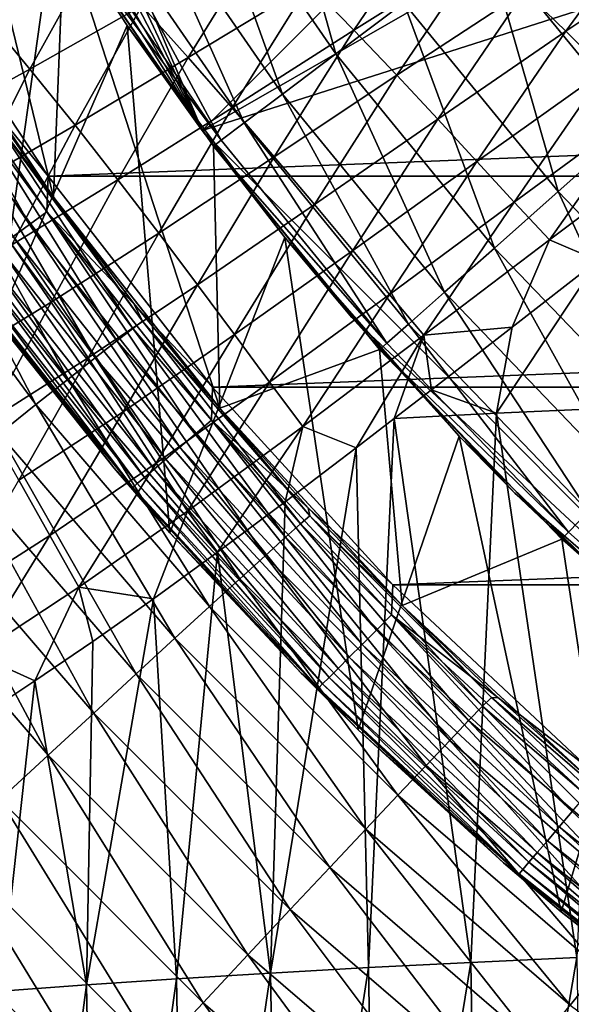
# Model space of a CAD drawing. Header units: metres. Extents: x -105 to 105, y -68 to 103.
# Tile 216 of 256: x -17.61 to -14.14, y 26.58 to 32.76. Entities that reach past the tile are written whole.
import ezdxf

# ---------------------------------------------------------------- set-up
doc = ezdxf.new("R2010")
doc.units = ezdxf.units.M
doc.layers.add('solid_FIT-BATH-150_SW0001', color=7, linetype='CONTINUOUS')
doc.layers.add('solid_FIT-BATH-150_SW0001_01', color=7, linetype='CONTINUOUS')

msp = doc.modelspace()

# ---------------------------------------------------------------- linework, layer by layer
at = {"layer": 'solid_FIT-BATH-150_SW0001'}
for points in [[(-6.5, 42.02853, 69.796501), (-16.460951, 32.067577, 69.796501), (-20.239237, 41.026657, 69.796501)], [(-6.5, 42.02853, 69.796501), (-16.460951, 32.067577, 68.296501), (-16.460951, 32.067577, 69.796501)], [(-6.5, 42.02853, 68.296501), (-6.5, 37.785889, 68.296501), (-16.460951, 32.067577, 68.296501)], [(-6.5, 42.02853, 69.796501), (-6.5, 42.02853, 68.296501), (-16.460951, 32.067577, 68.296501)], [(-20.239237, 41.026657, 69.796501), (-16.460951, 32.067577, 69.796501), (-19.914961, 39.423691, 69.796501)], [(-19.914961, 39.423691, 69.796501), (-16.460951, 32.067577, 69.796501), (-19.464174, 37.852077, 69.796501)], [(-19.464174, 37.852077, 69.796501), (-16.460951, 32.067577, 69.796501), (-18.889029, 36.320057, 69.796501)], [(-6.5, 37.785889, 68.296501), (-4, 36.043247, 68.296501), (-16.460951, 32.067577, 68.296501)], [(-18.889029, 36.320057, 69.796501), (-16.460951, 32.067577, 69.796501), (-18.193726, 34.839443, 69.796501)], [(-4, 36.043247, 68.296501), (-12.21831, 27.824938, 68.296501), (-16.460951, 32.067577, 68.296501)], [(-18.193726, 34.839443, 69.796501), (-16.460951, 32.067577, 69.796501), (-17.383593, 33.420399, 69.796501)], [(-18.152054, 34.759502, 37.796501), (-18.331507, 33.051769, 37.796501), (-17.393616, 31.648287, 37.796501)], [(-17.326117, 33.328941, 37.796501), (-18.152054, 34.759502, 37.796501), (-17.393616, 31.648287, 37.796501)], [(-17.746557, 30.865034, 43.296501), (-17.809767, 34.133957, 43.296501), (-17.384626, 33.422058, 43.296501)], [(-16.513145, 33.843231, 45.265484), (-15.619315, 32.54834, 45.265484), (-16.06144, 34.12888, 46.727985)], [(-15.619315, 32.54834, 45.265484), (-15.19206, 32.869411, 46.727985), (-16.06144, 34.12888, 46.727985)], [(-16.867317, 33.619255, 43.765839), (-15.954317, 32.296593, 43.765839), (-16.513145, 33.843231, 45.265484)], [(-15.954317, 32.296593, 43.765839), (-15.619315, 32.54834, 45.265484), (-16.513145, 33.843231, 45.265484)], [(-14.675143, 33.257858, 48.144478), (-13.740171, 32.112762, 48.144478), (-14.071709, 33.711346, 49.506374)], [(-17.121813, 33.458317, 42.238136), (-16.195038, 32.115696, 42.238136), (-16.867317, 33.619255, 43.765839)], [(-16.195038, 32.115696, 42.238136), (-15.954317, 32.296593, 43.765839), (-16.867317, 33.619255, 43.765839)], [(-15.50668, 32.697189, -16.364824), (-15.787827, 32.986664, -16.369274), (-14.984886, 33.465805, -16.959652)], [(-14.703462, 33.202084, -16.955502), (-15.50668, 32.697189, -16.364824), (-14.984886, 33.465805, -16.959652)], [(-14.174478, 32.691624, -16.971088), (-14.433399, 32.943729, -16.959305), (-13.602064, 33.477417, -17.50201)], [(-13.345517, 33.24633, -17.509787), (-14.174478, 32.691624, -16.971088), (-13.602064, 33.477417, -17.50201)], [(-17.746557, 30.865034, 43.296501), (-17.384626, 33.422058, 43.296501), (-16.930151, 32.72662, 43.296501)], [(-17.383593, 33.420399, 69.796501), (-16.930151, 32.72662, 43.296501), (-17.384626, 33.422058, 43.296501)], [(-17.383593, 33.420399, 69.796501), (-16.460951, 32.067577, 69.796501), (-16.930151, 32.72662, 43.296501)], [(-17.275095, 33.361393, 40.691639), (-16.340023, 32.006756, 40.691639), (-17.121813, 33.458317, 42.238136)], [(-16.340023, 32.006756, 40.691639), (-16.195038, 32.115696, 42.238136), (-17.121813, 33.458317, 42.238136)], [(-17.32613, 33.328918, 39.13728), (-16.340023, 32.006756, 40.691639), (-17.275095, 33.361393, 40.691639)], [(-17.326117, 33.328941, 37.796501), (-17.393616, 31.648287, 37.796501), (-16.348932, 30.32308, 37.796501)], [(-17.32613, 33.328918, 39.13728), (-17.326117, 33.328941, 37.796501), (-16.388445, 31.970642, 37.796501)], [(-17.32613, 33.328918, 39.13728), (-16.388445, 31.970642, 37.796501), (-16.388239, 31.970222, 39.13728)], [(-17.32613, 33.328918, 39.13728), (-16.388239, 31.970222, 39.13728), (-16.340023, 32.006756, 40.691639)], [(-16.388445, 31.970642, 37.796501), (-17.326117, 33.328941, 37.796501), (-16.348932, 30.32308, 37.796501)], [(-16.54859, 32.527134, -15.739895), (-16.838362, 32.850185, -15.757044), (-16.08098, 33.282005, -16.383442)], [(-15.787827, 32.986664, -16.369274), (-16.54859, 32.527134, -15.739895), (-16.08098, 33.282005, -16.383442)], [(-15.19206, 32.869411, 46.727985), (-14.224155, 31.683981, 46.727985), (-14.675143, 33.257858, 48.144478)], [(-14.224155, 31.683981, 46.727985), (-13.740171, 32.112762, 48.144478), (-14.675143, 33.257858, 48.144478)], [(-13.927113, 32.446064, -16.990383), (-14.174478, 32.691624, -16.971088), (-13.345517, 33.24633, -17.509787)], [(-18.366581, 32.939304, 72.78437), (-17.427748, 31.780983, 72.796501), (-18.352768, 33.182888, 72.796501)], [(-17.427748, 31.780983, 72.796501), (18.352684, 33.182751, 72.796501), (-18.352768, 33.182888, 72.796501)], [(-17.541847, 32.452213, -15.101588), (-17.838831, 32.808598, -15.135345), (-17.14109, 33.178387, -15.785413)], [(-16.838362, 32.850185, -15.757044), (-17.541847, 32.452213, -15.101588), (-17.14109, 33.178387, -15.785413)], [(-15.237371, 32.414478, -16.37005), (-15.50668, 32.697189, -16.364824), (-14.703462, 33.202084, -16.955502)], [(-14.433399, 32.943729, -16.959305), (-15.237371, 32.414478, -16.37005), (-14.703462, 33.202084, -16.955502)], [(-17.398163, 31.654423, 20.144653), (-17.393616, 31.648287, 37.796501), (-18.331507, 33.051769, 37.796501)], [(-17.880964, 32.347668, 20.149529), (-17.398163, 31.654423, 20.144653), (-18.331507, 33.051769, 37.796501)], [(-16.271528, 32.210896, -15.734051), (-16.54859, 32.527134, -15.739895), (-15.787827, 32.986664, -16.369274)], [(-15.50668, 32.697189, -16.364824), (-16.271528, 32.210896, -15.734051), (-15.787827, 32.986664, -16.369274)], [(-18.481291, 32.868439, 72.748253), (-17.545149, 31.476337, 72.748245), (-18.366581, 32.939304, 72.78437)], [(-18.366581, 32.939304, 72.78437), (-17.436251, 31.555843, 72.784363), (-17.427748, 31.780983, 72.796501)], [(-17.545149, 31.476337, 72.748245), (-17.436251, 31.555843, 72.784363), (-18.366581, 32.939304, 72.78437)], [(-14.979529, 32.139606, -16.385082), (-15.237371, 32.414478, -16.37005), (-14.433399, 32.943729, -16.959305)], [(-14.174478, 32.691624, -16.971088), (-14.979529, 32.139606, -16.385082), (-14.433399, 32.943729, -16.959305)], [(-17.64732, 31.401745, 72.68924), (-17.545149, 31.476337, 72.748245), (-18.481291, 32.868439, 72.748253)], [(-17.258856, 32.101345, -15.080385), (-17.541847, 32.452213, -15.101588), (-16.838362, 32.850185, -15.757044)], [(-16.54859, 32.527134, -15.739895), (-17.258856, 32.101345, -15.080385), (-16.838362, 32.850185, -15.757044)], [(-15.619315, 32.54834, 45.265484), (-14.624189, 31.329571, 45.265484), (-15.19206, 32.869411, 46.727985)], [(-14.624189, 31.329571, 45.265484), (-14.224155, 31.683981, 46.727985), (-15.19206, 32.869411, 46.727985)], [(-17.541847, 32.452213, -15.101588), (-18.187603, 32.098366, -14.424629), (-17.838831, 32.808598, -15.135345)], [(-16.662636, 29.540785, 43.296501), (-17.746557, 30.865034, 43.296501), (-16.930151, 32.72662, 43.296501)], [(-16.662636, 29.540785, 43.296501), (-16.930151, 32.72662, 43.296501), (-15.940118, 31.395571, 43.296501)], [(-16.460951, 32.067577, 68.296501), (-15.940118, 31.395571, 43.296501), (-16.930151, 32.72662, 43.296501)], [(-16.460951, 32.067577, 69.796501), (-16.460951, 32.067577, 68.296501), (-16.930151, 32.72662, 43.296501)], [(-16.006813, 31.902575, -15.739575), (-16.271528, 32.210896, -15.734051), (-15.50668, 32.697189, -16.364824)], [(-15.237371, 32.414478, -16.37005), (-16.006813, 31.902575, -15.739575), (-15.50668, 32.697189, -16.364824)], [(-14.733381, 31.873096, -16.409531), (-14.979529, 32.139606, -16.385082), (-14.174478, 32.691624, -16.971088)], [(-13.927113, 32.446064, -16.990383), (-14.733381, 31.873096, -16.409531), (-14.174478, 32.691624, -16.971088)], [(-15.954317, 32.296593, 43.765839), (-14.937848, 31.051683, 43.765839), (-15.619315, 32.54834, 45.265484)], [(-14.937848, 31.051683, 43.765839), (-14.624189, 31.329571, 45.265484), (-15.619315, 32.54834, 45.265484)], [(-16.989399, 31.757925, -15.07193), (-17.258856, 32.101345, -15.080385), (-16.54859, 32.527134, -15.739895)], [(-16.271528, 32.210896, -15.734051), (-16.989399, 31.757925, -15.07193), (-16.54859, 32.527134, -15.739895)], [(-17.914042, 31.720385, -14.39836), (-18.187603, 32.098366, -14.424629), (-17.541847, 32.452213, -15.101588)], [(-17.258856, 32.101345, -15.080385), (-17.914042, 31.720385, -14.39836), (-17.541847, 32.452213, -15.101588)], [(-15.753896, 31.603437, -15.756701), (-16.006813, 31.902575, -15.739575), (-15.237371, 32.414478, -16.37005)], [(-14.979529, 32.139606, -16.385082), (-15.753896, 31.603437, -15.756701), (-15.237371, 32.414478, -16.37005)], [(-14.498982, 31.618082, -16.444115), (-14.733381, 31.873096, -16.409531), (-13.927113, 32.446064, -16.990383)], [(-13.691455, 32.210037, -17.017824), (-14.498982, 31.618082, -16.444115), (-13.927113, 32.446064, -16.990383)], [(-17.788298, 32.164852, 19.692484), (-17.398163, 31.654423, 20.144653), (-17.880964, 32.347668, 20.149529)], [(-16.195038, 32.115696, 42.238136), (-15.163232, 30.852005, 42.238136), (-15.954317, 32.296593, 43.765839)], [(-15.163232, 30.852005, 42.238136), (-14.937848, 31.051683, 43.765839), (-15.954317, 32.296593, 43.765839)], [(-17.853638, 32.122509, 19.245766), (-16.896378, 30.82321, 19.236803), (-17.788298, 32.164852, 19.692484)], [(-17.788298, 32.164852, 19.692484), (-16.83449, 30.870277, 19.683308), (-17.398163, 31.654423, 20.144653)], [(-16.896378, 30.82321, 19.236803), (-16.83449, 30.870277, 19.683308), (-17.788298, 32.164852, 19.692484)], [(-16.732903, 31.423256, -15.07639), (-16.989399, 31.757925, -15.07193), (-16.271528, 32.210896, -15.734051)], [(-16.006813, 31.902575, -15.739575), (-16.732903, 31.423256, -15.07639), (-16.271528, 32.210896, -15.734051)], [(-13.691455, 32.210037, -17.017824), (-14.277181, 31.380041, -16.49004), (-14.498982, 31.618082, -16.444115)], [(-13.691455, 32.210037, -17.017824), (-13.468468, 31.988892, -17.054571), (-14.277181, 31.380041, -16.49004)], [(-17.959274, 32.052608, 18.813835), (-16.996351, 30.745676, 18.805065), (-17.853638, 32.122509, 19.245766)], [(-17.654995, 31.35018, -14.386058), (-17.914042, 31.720385, -14.39836), (-17.258856, 32.101345, -15.080385)], [(-16.996351, 30.745676, 18.805065), (-16.896378, 30.82321, 19.236803), (-17.853638, 32.122509, 19.245766)], [(-16.989399, 31.757925, -15.07193), (-17.654995, 31.35018, -14.386058), (-17.258856, 32.101345, -15.080385)], [(-16.340023, 32.006756, 40.691639), (-15.298982, 30.73175, 40.691639), (-16.195038, 32.115696, 42.238136)], [(-15.298982, 30.73175, 40.691639), (-15.163232, 30.852005, 42.238136), (-16.195038, 32.115696, 42.238136)], [(-15.512787, 31.31423, -15.785135), (-15.753896, 31.603437, -15.756701), (-14.979529, 32.139606, -16.385082)], [(-14.733381, 31.873096, -16.409531), (-15.512787, 31.31423, -15.785135), (-14.979529, 32.139606, -16.385082)], [(-14.224155, 31.683981, 46.727985), (-13.164002, 30.580278, 46.727985), (-13.740171, 32.112762, 48.144478)], [(-18.103037, 31.956606, 18.400887), (-17.132357, 30.639286, 18.392282), (-17.959274, 32.052608, 18.813835)], [(-17.132357, 30.639286, 18.392282), (-16.996351, 30.745676, 18.805065), (-17.959274, 32.052608, 18.813835)], [(-16.460951, 32.067577, 68.296501), (-15.519647, 30.892233, 68.296501), (-15.940118, 31.395571, 43.296501)], [(-16.460951, 32.067577, 68.296501), (-12.21831, 27.824938, 68.296501), (-15.519647, 30.892233, 68.296501)], [(-16.388239, 31.970222, 39.13728), (-15.298982, 30.73175, 40.691639), (-16.340023, 32.006756, 40.691639)], [(-14.277181, 31.380041, -16.49004), (-13.468468, 31.988892, -17.054571), (-13.973796, 31.25173, -16.6201)], [(-18.282755, 31.835966, 18.011118), (-17.302343, 30.505659, 18.002651), (-18.103037, 31.956606, 18.400887)], [(-17.302343, 30.505659, 18.002651), (-17.132357, 30.639286, 18.392282), (-18.103037, 31.956606, 18.400887)], [(-15.344779, 30.692287, 37.796501), (-16.388445, 31.970642, 37.796501), (-16.348932, 30.32308, 37.796501)], [(-16.388239, 31.970222, 39.13728), (-16.388445, 31.970642, 37.796501), (-15.344779, 30.692287, 37.796501)], [(-16.388239, 31.970222, 39.13728), (-15.344779, 30.692287, 37.796501), (-15.344054, 30.691404, 39.13728)], [(-16.388239, 31.970222, 39.13728), (-15.344054, 30.691404, 39.13728), (-15.298982, 30.73175, 40.691639)], [(-16.488625, 31.09878, -15.094104), (-16.732903, 31.423256, -15.07639), (-16.006813, 31.902575, -15.739575)], [(-15.753896, 31.603437, -15.756701), (-16.488625, 31.09878, -15.094104), (-16.006813, 31.902575, -15.739575)], [(-15.283423, 31.038227, -15.825686), (-15.512787, 31.31423, -15.785135), (-14.733381, 31.873096, -16.409531)], [(-14.498982, 31.618082, -16.444115), (-15.283423, 31.038227, -15.825686), (-14.733381, 31.873096, -16.409531)], [(-18.496254, 31.692146, 17.648727), (-17.504261, 30.346409, 17.640358), (-18.282755, 31.835966, 18.011118)], [(-17.504261, 30.346409, 17.640358), (-17.302343, 30.505659, 18.002651), (-18.282755, 31.835966, 18.011118)], [(-17.409662, 30.989225, -14.387992), (-17.654995, 31.35018, -14.386058), (-16.989399, 31.757925, -15.07193)], [(-17.436251, 31.555843, 72.784363), (-16.395681, 30.455368, 72.796501), (-17.427748, 31.780983, 72.796501)], [(-16.395681, 30.455368, 72.796501), (17.427639, 31.780832, 72.796501), (-17.427748, 31.780983, 72.796501)], [(-16.732903, 31.423256, -15.07639), (-17.409662, 30.989225, -14.387992), (-16.989399, 31.757925, -15.07193)], [(-17.736057, 30.163151, 17.309597), (-17.504261, 30.346409, 17.640358), (-18.496254, 31.692146, 17.648727)], [(-14.624189, 31.329571, 45.265484), (-13.534221, 30.19483, 45.265484), (-14.224155, 31.683981, 46.727985)], [(-13.534221, 30.19483, 45.265484), (-13.164002, 30.580278, 46.727985), (-14.224155, 31.683981, 46.727985)], [(-17.398163, 31.654423, 20.144653), (-16.888811, 30.981075, 20.139725), (-17.393616, 31.648287, 37.796501)], [(-16.83449, 30.870277, 19.683308), (-16.888811, 30.981075, 20.139725), (-17.398163, 31.654423, 20.144653)], [(-16.353809, 30.328707, 20.134769), (-16.348932, 30.32308, 37.796501), (-17.393616, 31.648287, 37.796501)], [(-16.888811, 30.981075, 20.139725), (-16.353809, 30.328707, 20.134769), (-17.393616, 31.648287, 37.796501)], [(-14.498982, 31.618082, -16.444115), (-15.066515, 30.781013, -15.879616), (-15.283423, 31.038227, -15.825686)], [(-14.498982, 31.618082, -16.444115), (-14.277181, 31.380041, -16.49004), (-15.066515, 30.781013, -15.879616)], [(-17.545149, 31.476337, 72.748245), (-16.504375, 30.160627, 72.748238), (-17.436251, 31.555843, 72.784363)], [(-17.436251, 31.555843, 72.784363), (-16.401937, 30.248299, 72.784363), (-16.395681, 30.455368, 72.796501)], [(-16.504375, 30.160627, 72.748238), (-16.401937, 30.248299, 72.784363), (-17.436251, 31.555843, 72.784363)], [(-16.25634, 30.78546, -15.124887), (-16.488625, 31.09878, -15.094104), (-15.753896, 31.603437, -15.756701)], [(-15.512787, 31.31423, -15.785135), (-16.25634, 30.78546, -15.124887), (-15.753896, 31.603437, -15.756701)], [(-17.64732, 31.401745, 72.68924), (-16.600483, 30.078373, 72.689232), (-17.545149, 31.476337, 72.748245)], [(-16.600483, 30.078373, 72.689232), (-16.504375, 30.160627, 72.748238), (-17.545149, 31.476337, 72.748245)], [(-17.177103, 30.63912, -14.404599), (-17.409662, 30.989225, -14.387992), (-16.732903, 31.423256, -15.07639)], [(-16.488625, 31.09878, -15.094104), (-17.177103, 30.63912, -14.404599), (-16.732903, 31.423256, -15.07639)], [(-17.739649, 31.334335, 72.609138), (-16.687336, 30.00404, 72.609131), (-17.64732, 31.401745, 72.68924)], [(-16.687336, 30.00404, 72.609131), (-16.600483, 30.078373, 72.689232), (-17.64732, 31.401745, 72.68924)], [(-15.479086, 28.30279, 43.296501), (-16.662636, 29.540785, 43.296501), (-15.940118, 31.395571, 43.296501)], [(-15.479086, 28.30279, 43.296501), (-15.940118, 31.395571, 43.296501), (-14.845033, 30.148172, 43.296501)], [(-15.519647, 30.892233, 68.296501), (-14.845033, 30.148172, 43.296501), (-15.940118, 31.395571, 43.296501)], [(-15.066515, 30.781013, -15.879616), (-14.277181, 31.380041, -16.49004), (-14.511792, 30.832605, -16.224836)], [(-14.277181, 31.380041, -16.49004), (-13.973796, 31.25173, -16.6201), (-14.511792, 30.832605, -16.224836)], [(-18.082199, 31.320681, 71.996498), (-17.746557, 30.865034, 43.296501), (-17.012428, 29.945742, 71.996498)], [(-18.082199, 31.320681, 71.996498), (-17.012428, 29.945742, 71.996498), (-17.960566, 31.173046, 72.13456)], [(-17.409662, 30.989225, -14.387992), (-18.035477, 30.608162, -13.678682), (-17.654995, 31.35018, -14.386058)], [(-17.81933, 31.276161, 72.510384), (-16.762289, 29.939892, 72.510376), (-17.739649, 31.334335, 72.609138)], [(-16.762289, 29.939892, 72.510376), (-16.687336, 30.00404, 72.609131), (-17.739649, 31.334335, 72.609138)], [(-16.035856, 30.486685, -15.169628), (-16.25634, 30.78546, -15.124887), (-15.512787, 31.31423, -15.785135)], [(-15.283423, 31.038227, -15.825686), (-16.035856, 30.486685, -15.169628), (-15.512787, 31.31423, -15.785135)], [(-14.937848, 31.051683, 43.765839), (-13.824501, 29.892605, 43.765839), (-14.624189, 31.329571, 45.265484)], [(-13.824501, 29.892605, 43.765839), (-13.534221, 30.19483, 45.265484), (-14.624189, 31.329571, 45.265484)], [(-17.883934, 31.228994, 72.395988), (-16.823059, 29.887882, 72.395981), (-17.81933, 31.276161, 72.510384)], [(-16.823059, 29.887882, 72.395981), (-16.762289, 29.939892, 72.510376), (-17.81933, 31.276161, 72.510384)], [(-13.973796, 31.25173, -16.6201), (-13.945919, 30.321201, -16.427448), (-14.610408, 30.292521, -16.047688)], [(-14.511792, 30.832605, -16.224836), (-13.973796, 31.25173, -16.6201), (-14.610408, 30.292521, -16.047688)], [(-17.960566, 31.173046, 72.13456), (-16.89514, 29.826191, 72.134552), (-17.931496, 31.194271, 72.269432)], [(-17.012428, 29.945742, 71.996498), (-16.89514, 29.826191, 72.134552), (-17.960566, 31.173046, 72.13456)], [(-17.931496, 31.194271, 72.269432), (-16.867796, 29.849594, 72.269417), (-17.883934, 31.228994, 72.395988)], [(-16.89514, 29.826191, 72.134552), (-16.867796, 29.849594, 72.269417), (-17.931496, 31.194271, 72.269432)], [(-16.867796, 29.849594, 72.269417), (-16.823059, 29.887882, 72.395981), (-17.883934, 31.228994, 72.395988)], [(-16.956848, 30.301033, -14.435802), (-17.177103, 30.63912, -14.404599), (-16.488625, 31.09878, -15.094104)], [(-16.25634, 30.78546, -15.124887), (-16.956848, 30.301033, -14.435802), (-16.488625, 31.09878, -15.094104)], [(-15.163232, 30.852005, 42.238136), (-14.033087, 29.675436, 42.238136), (-14.937848, 31.051683, 43.765839)], [(-14.033087, 29.675436, 42.238136), (-13.824501, 29.892605, 43.765839), (-14.937848, 31.051683, 43.765839)], [(-17.816765, 30.23304, -13.692583), (-18.035477, 30.608162, -13.678682), (-17.409662, 30.989225, -14.387992)], [(-17.177103, 30.63912, -14.404599), (-17.816765, 30.23304, -13.692583), (-17.409662, 30.989225, -14.387992)], [(-15.283423, 31.038227, -15.825686), (-15.827719, 30.20812, -15.22965), (-16.035856, 30.486685, -15.169628)], [(-15.283423, 31.038227, -15.825686), (-15.066515, 30.781013, -15.879616), (-15.827719, 30.20812, -15.22965)], [(-16.83449, 30.870277, 19.683308), (-16.353809, 30.328707, 20.134769), (-16.888811, 30.981075, 20.139725)], [(-17.012428, 29.945742, 71.996498), (-17.746557, 30.865034, 43.296501), (-16.662636, 29.540785, 43.296501)], [(-16.896378, 30.82321, 19.236803), (-15.84259, 29.596601, 19.227676), (-16.83449, 30.870277, 19.683308)], [(-16.83449, 30.870277, 19.683308), (-15.784208, 29.64784, 19.673958), (-16.353809, 30.328707, 20.134769)], [(-15.84259, 29.596601, 19.227676), (-15.784208, 29.64784, 19.673958), (-16.83449, 30.870277, 19.683308)], [(-15.519647, 30.892233, 68.296501), (-14.495658, 29.79023, 68.296501), (-14.845033, 30.148172, 43.296501)], [(-15.519647, 30.892233, 68.296501), (-12.21831, 27.824938, 68.296501), (-14.495658, 29.79023, 68.296501)], [(-16.996351, 30.745676, 18.805065), (-15.93665, 29.512175, 18.796137), (-16.896378, 30.82321, 19.236803)], [(-15.93665, 29.512175, 18.796137), (-15.84259, 29.596601, 19.227676), (-16.896378, 30.82321, 19.236803)], [(-15.298982, 30.73175, 40.691639), (-14.158721, 29.544651, 40.691639), (-15.163232, 30.852005, 42.238136)], [(-14.158721, 29.544651, 40.691639), (-14.033087, 29.675436, 42.238136), (-15.163232, 30.852005, 42.238136)], [(-15.066515, 30.781013, -15.879616), (-14.511792, 30.832605, -16.224836), (-15.01944, 30.438227, -15.826462)], [(-15.01944, 30.438227, -15.826462), (-14.511792, 30.832605, -16.224836), (-14.610408, 30.292521, -16.047688)], [(-17.132357, 30.639286, 18.392282), (-16.064465, 29.396318, 18.38353), (-16.996351, 30.745676, 18.805065)], [(-16.064465, 29.396318, 18.38353), (-15.93665, 29.512175, 18.796137), (-16.996351, 30.745676, 18.805065)], [(-16.748562, 29.978439, -14.482572), (-16.956848, 30.301033, -14.435802), (-16.25634, 30.78546, -15.124887)], [(-16.035856, 30.486685, -15.169628), (-16.748562, 29.978439, -14.482572), (-16.25634, 30.78546, -15.124887)], [(-15.827719, 30.20812, -15.22965), (-15.066515, 30.781013, -15.879616), (-15.492314, 30.075201, -15.431674)], [(-15.066515, 30.781013, -15.879616), (-15.253053, 30.258604, -15.634484), (-15.492314, 30.075201, -15.431674)], [(-15.066515, 30.781013, -15.879616), (-15.01944, 30.438227, -15.826462), (-15.253053, 30.258604, -15.634484)], [(-15.344779, 30.692287, 37.796501), (-16.348932, 30.32308, 37.796501), (-15.202789, 29.083086, 37.796501)], [(-14.200611, 29.501019, 37.796501), (-15.344779, 30.692287, 37.796501), (-15.202789, 29.083086, 37.796501)], [(-15.344054, 30.691404, 39.13728), (-15.344779, 30.692287, 37.796501), (-14.200611, 29.501019, 37.796501)], [(-15.344054, 30.691404, 39.13728), (-14.158721, 29.544651, 40.691639), (-15.298982, 30.73175, 40.691639)], [(-15.344054, 30.691404, 39.13728), (-14.200611, 29.501019, 37.796501), (-14.200372, 29.50078, 39.13728)], [(-15.344054, 30.691404, 39.13728), (-14.200372, 29.50078, 39.13728), (-14.158721, 29.544651, 40.691639)], [(-17.610796, 29.870474, -13.722308), (-17.816765, 30.23304, -13.692583), (-17.177103, 30.63912, -14.404599)], [(-16.956848, 30.301033, -14.435802), (-17.610796, 29.870474, -13.722308), (-17.177103, 30.63912, -14.404599)], [(-17.302343, 30.505659, 18.002651), (-16.224108, 29.250792, 17.99404), (-17.132357, 30.639286, 18.392282)], [(-16.224108, 29.250792, 17.99404), (-16.064465, 29.396318, 18.38353), (-17.132357, 30.639286, 18.392282)], [(-17.504261, 30.346409, 17.640358), (-16.413658, 29.077351, 17.631851), (-17.302343, 30.505659, 18.002651)], [(-16.413658, 29.077351, 17.631851), (-16.224108, 29.250792, 17.99404), (-17.302343, 30.505659, 18.002651)], [(-16.035856, 30.486685, -15.169628), (-16.552622, 29.677055, -14.546282), (-16.748562, 29.978439, -14.482572)], [(-16.035856, 30.486685, -15.169628), (-15.827719, 30.20812, -15.22965), (-16.552622, 29.677055, -14.546282)], [(-16.401937, 30.248299, 72.784363), (-15.262076, 29.213726, 72.796501), (-16.395681, 30.455368, 72.796501)], [(-15.262076, 29.213726, 72.796501), (16.395548, 30.455212, 72.796501), (-16.395681, 30.455368, 72.796501)], [(-15.01944, 30.438227, -15.826462), (-14.610408, 30.292521, -16.047688), (-15.253053, 30.258604, -15.634484)], [(-17.736057, 30.163151, 17.309597), (-16.631187, 28.877752, 17.301149), (-17.504261, 30.346409, 17.640358)], [(-16.631187, 28.877752, 17.301149), (-16.413658, 29.077351, 17.631851), (-17.504261, 30.346409, 17.640358)], [(-16.353809, 30.328707, 20.134769), (-15.793988, 29.698225, 20.12977), (-16.348932, 30.32308, 37.796501)], [(-15.784208, 29.64784, 19.673958), (-15.793988, 29.698225, 20.12977), (-16.353809, 30.328707, 20.134769)], [(-15.209524, 29.089825, 20.124796), (-15.202789, 29.083086, 37.796501), (-16.348932, 30.32308, 37.796501)], [(-15.793988, 29.698225, 20.12977), (-15.209524, 29.089825, 20.124796), (-16.348932, 30.32308, 37.796501)], [(-14.610408, 30.292521, -16.047688), (-13.945919, 30.321201, -16.427448), (-14.106073, 26.872595, -15.605218)], [(-17.417088, 29.524002, -13.768897), (-17.610796, 29.870474, -13.722308), (-16.956848, 30.301033, -14.435802)], [(-16.748562, 29.978439, -14.482572), (-17.417088, 29.524002, -13.768897), (-16.956848, 30.301033, -14.435802)], [(-16.504375, 30.160627, 72.748238), (-15.365174, 28.929153, 72.748238), (-16.401937, 30.248299, 72.784363)], [(-16.401937, 30.248299, 72.784363), (-15.269808, 29.024467, 72.784363), (-15.262076, 29.213726, 72.796501)], [(-15.365174, 28.929153, 72.748238), (-15.269808, 29.024467, 72.784363), (-16.401937, 30.248299, 72.784363)], [(-15.492314, 30.075201, -15.431674), (-15.253053, 30.258604, -15.634484), (-15.414091, 26.809624, -14.804744)], [(-15.253053, 30.258604, -15.634484), (-14.772368, 26.842127, -15.22087), (-15.414091, 26.809624, -14.804744)], [(-15.253053, 30.258604, -15.634484), (-14.610408, 30.292521, -16.047688), (-14.772368, 26.842127, -15.22087)], [(-14.610408, 30.292521, -16.047688), (-14.106073, 26.872595, -15.605218), (-14.772368, 26.842127, -15.22087)], [(-16.552622, 29.677055, -14.546282), (-15.827719, 30.20812, -15.22965), (-16.362732, 29.419395, -14.636944)], [(-15.827719, 30.20812, -15.22965), (-15.938837, 29.735828, -15.035583), (-16.362732, 29.419395, -14.636944)], [(-15.827719, 30.20812, -15.22965), (-15.492314, 30.075201, -15.431674), (-15.938837, 29.735828, -15.035583)], [(-17.995464, 29.957672, 17.014284), (-16.874573, 28.653946, 17.00585), (-17.736057, 30.163151, 17.309597)], [(-16.874573, 28.653946, 17.00585), (-16.631187, 28.877752, 17.301149), (-17.736057, 30.163151, 17.309597)], [(-16.600483, 30.078373, 72.689232), (-15.454649, 28.839727, 72.689224), (-16.504375, 30.160627, 72.748238)], [(-15.454649, 28.839727, 72.689224), (-15.365174, 28.929153, 72.748238), (-16.504375, 30.160627, 72.748238)], [(-14.20489, 27.160448, 43.296501), (-15.479086, 28.30279, 43.296501), (-14.845033, 30.148172, 43.296501)], [(-14.20489, 27.160448, 43.296501), (-14.845033, 30.148172, 43.296501), (-13.652539, 28.993542, 43.296501)], [(-14.495658, 29.79023, 68.296501), (-13.652539, 28.993542, 43.296501), (-14.845033, 30.148172, 43.296501)], [(-16.687336, 30.00404, 72.609131), (-15.535505, 28.758915, 72.609123), (-16.600483, 30.078373, 72.689232)], [(-15.535505, 28.758915, 72.609123), (-15.454649, 28.839727, 72.689224), (-16.600483, 30.078373, 72.689232)], [(-15.492314, 30.075201, -15.431674), (-15.414091, 26.809624, -14.804744), (-16.030767, 26.775183, -14.356872)], [(-15.938837, 29.735828, -15.035583), (-15.492314, 30.075201, -15.431674), (-16.030767, 26.775183, -14.356872)], [(-16.762289, 29.939892, 72.510376), (-15.605283, 28.689177, 72.510368), (-16.687336, 30.00404, 72.609131)], [(-15.605283, 28.689177, 72.510368), (-15.535505, 28.758915, 72.609123), (-16.687336, 30.00404, 72.609131)], [(-18.279402, 29.732422, 16.757294), (-17.140926, 28.408588, 16.748821), (-17.995464, 29.957672, 17.014284)], [(-17.140926, 28.408588, 16.748821), (-16.874573, 28.653946, 17.00585), (-17.995464, 29.957672, 17.014284)], [(-16.748562, 29.978439, -14.482572), (-17.235847, 29.19936, -13.833765), (-17.417088, 29.524002, -13.768897)], [(-16.748562, 29.978439, -14.482572), (-16.552622, 29.677055, -14.546282), (-17.235847, 29.19936, -13.833765)], [(-17.012428, 29.945742, 71.996498), (-16.662636, 29.540785, 43.296501), (-15.838366, 28.65871, 71.996498)], [(-17.012428, 29.945742, 71.996498), (-15.838366, 28.65871, 71.996498), (-16.89514, 29.826191, 72.134552)], [(-16.823059, 29.887882, 72.395981), (-15.661858, 28.632633, 72.395966), (-16.762289, 29.939892, 72.510376)], [(-15.661858, 28.632633, 72.395966), (-15.605283, 28.689177, 72.510368), (-16.762289, 29.939892, 72.510376)], [(-16.867796, 29.849594, 72.269417), (-15.703506, 28.591007, 72.269409), (-16.823059, 29.887882, 72.395981)], [(-15.703506, 28.591007, 72.269409), (-15.661858, 28.632633, 72.395966), (-16.823059, 29.887882, 72.395981)], [(-17.417088, 29.524002, -13.768897), (-18.043577, 29.123497, -13.028324), (-17.610796, 29.870474, -13.722308)], [(-16.89514, 29.826191, 72.134552), (-15.728961, 28.565567, 72.134537), (-16.867796, 29.849594, 72.269417)], [(-15.838366, 28.65871, 71.996498), (-15.728961, 28.565567, 72.134537), (-16.89514, 29.826191, 72.134552)], [(-15.728961, 28.565567, 72.134537), (-15.703506, 28.591007, 72.269409), (-16.867796, 29.849594, 72.269417)], [(-14.495658, 29.79023, 68.296501), (-13.393655, 28.766241, 68.296501), (-13.652539, 28.993542, 43.296501)], [(-14.495658, 29.79023, 68.296501), (-12.21831, 27.824938, 68.296501), (-13.393655, 28.766241, 68.296501)], [(-18.584595, 29.489996, 16.541248), (-17.427179, 28.144512, 16.532686), (-18.279402, 29.732422, 16.757294)], [(-17.427179, 28.144512, 16.532686), (-17.140926, 28.408588, 16.748821), (-18.279402, 29.732422, 16.757294)], [(-16.362732, 29.419395, -14.636944), (-15.938837, 29.735828, -15.035583), (-16.030767, 26.775183, -14.356872)], [(-15.784208, 29.64784, 19.673958), (-15.209524, 29.089825, 20.124796), (-15.793988, 29.698225, 20.12977)], [(-17.235847, 29.19936, -13.833765), (-16.552622, 29.677055, -14.546282), (-16.765862, 29.126385, -14.235667)], [(-16.552622, 29.677055, -14.546282), (-16.362732, 29.419395, -14.636944), (-16.765862, 29.126385, -14.235667)], [(-15.84259, 29.596601, 19.227676), (-14.697629, 28.451725, 19.218563), (-15.784208, 29.64784, 19.673958)], [(-15.784208, 29.64784, 19.673958), (-14.642789, 28.506763, 19.664619), (-15.209524, 29.089825, 20.124796)], [(-14.697629, 28.451725, 19.218563), (-14.642789, 28.506763, 19.664619), (-15.784208, 29.64784, 19.673958)], [(-14.158721, 29.544651, 40.691639), (-12.926637, 28.453152, 40.691639), (-14.033087, 29.675436, 42.238136)], [(-15.93665, 29.512175, 18.796137), (-14.78556, 28.360981, 18.787228), (-15.84259, 29.596601, 19.227676)], [(-14.78556, 28.360981, 18.787228), (-14.697629, 28.451725, 19.218563), (-15.84259, 29.596601, 19.227676)], [(-17.417088, 29.524002, -13.768897), (-17.878693, 28.775846, -13.09179), (-18.043577, 29.123497, -13.028324)], [(-17.417088, 29.524002, -13.768897), (-17.235847, 29.19936, -13.833765), (-17.878693, 28.775846, -13.09179)], [(-15.838366, 28.65871, 71.996498), (-16.662636, 29.540785, 43.296501), (-15.479086, 28.30279, 43.296501)], [(-16.064465, 29.396318, 18.38353), (-14.904792, 28.23642, 18.374796), (-15.93665, 29.512175, 18.796137)], [(-14.904792, 28.23642, 18.374796), (-14.78556, 28.360981, 18.787228), (-15.93665, 29.512175, 18.796137)], [(-14.200372, 29.50078, 39.13728), (-12.926637, 28.453152, 40.691639), (-14.158721, 29.544651, 40.691639)], [(-17.730259, 27.864544, 16.360067), (-17.427179, 28.144512, 16.532686), (-18.584595, 29.489996, 16.541248)], [(-14.200611, 29.501019, 37.796501), (-15.202789, 29.083086, 37.796501), (-13.962795, 27.936945, 37.796501)], [(-12.964852, 28.406361, 37.796501), (-14.200611, 29.501019, 37.796501), (-13.962795, 27.936945, 37.796501)], [(-14.200372, 29.50078, 39.13728), (-14.200611, 29.501019, 37.796501), (-12.964852, 28.406361, 37.796501)], [(-14.200372, 29.50078, 39.13728), (-12.964852, 28.406361, 37.796501), (-12.964555, 28.406017, 39.13728)], [(-14.200372, 29.50078, 39.13728), (-12.964555, 28.406017, 39.13728), (-12.926637, 28.453152, 40.691639)], [(-16.765862, 29.126385, -14.235667), (-16.362732, 29.419395, -14.636944), (-16.621923, 26.738899, -13.87729)], [(-16.362732, 29.419395, -14.636944), (-16.030767, 26.775183, -14.356872), (-16.621923, 26.738899, -13.87729)], [(-16.224108, 29.250792, 17.99404), (-15.053535, 28.079929, 17.985451), (-16.064465, 29.396318, 18.38353)], [(-15.053535, 28.079929, 17.985451), (-14.904792, 28.23642, 18.374796), (-16.064465, 29.396318, 18.38353)], [(-17.878693, 28.775846, -13.09179), (-17.235847, 29.19936, -13.833765), (-17.510399, 28.611397, -13.429943)], [(-17.235847, 29.19936, -13.833765), (-17.147102, 28.858419, -13.834377), (-17.510399, 28.611397, -13.429943)], [(-17.235847, 29.19936, -13.833765), (-16.765862, 29.126385, -14.235667), (-17.147102, 28.858419, -13.834377)], [(-16.413658, 29.077351, 17.631851), (-15.23, 27.893396, 17.623367), (-16.224108, 29.250792, 17.99404)], [(-15.23, 27.893396, 17.623367), (-15.053535, 28.079929, 17.985451), (-16.224108, 29.250792, 17.99404)], [(-15.269808, 29.024467, 72.784363), (-14.036263, 28.066034, 72.796501), (-15.262076, 29.213726, 72.796501)], [(-14.036263, 28.066034, 72.796501), (15.261925, 29.213572, 72.796501), (-15.262076, 29.213726, 72.796501)], [(-16.765862, 29.126385, -14.235667), (-16.621923, 26.738899, -13.87729), (-17.187084, 26.700865, -13.366032)], [(-17.147102, 28.858419, -13.834377), (-16.765862, 29.126385, -14.235667), (-17.187084, 26.700865, -13.366032)], [(-16.631187, 28.877752, 17.301149), (-15.432396, 27.678713, 17.29273), (-16.413658, 29.077351, 17.631851)], [(-15.432396, 27.678713, 17.29273), (-15.23, 27.893396, 17.623367), (-16.413658, 29.077351, 17.631851)], [(-15.209524, 29.089825, 20.124796), (-14.600973, 28.504202, 20.119846), (-15.202789, 29.083086, 37.796501)], [(-14.642789, 28.506763, 19.664619), (-14.600973, 28.504202, 20.119846), (-15.209524, 29.089825, 20.124796)], [(-13.969477, 27.942581, 20.114925), (-13.962795, 27.936945, 37.796501), (-15.202789, 29.083086, 37.796501)], [(-14.600973, 28.504202, 20.119846), (-13.969477, 27.942581, 20.114925), (-15.202789, 29.083086, 37.796501)], [(-15.365174, 28.929153, 72.748238), (-14.134342, 27.789257, 72.74823), (-15.269808, 29.024467, 72.784363)], [(-15.269808, 29.024467, 72.784363), (-14.046615, 27.891645, 72.784363), (-14.036263, 28.066034, 72.796501)], [(-14.134342, 27.789257, 72.74823), (-14.046615, 27.891645, 72.784363), (-15.269808, 29.024467, 72.784363)], [(-12.847155, 26.119677, 43.296501), (-14.20489, 27.160448, 43.296501), (-13.652539, 28.993542, 43.296501)], [(-15.454649, 28.839727, 72.689224), (-14.216648, 27.693195, 72.689217), (-15.365174, 28.929153, 72.748238)], [(-14.216648, 27.693195, 72.689217), (-14.134342, 27.789257, 72.74823), (-15.365174, 28.929153, 72.748238)], [(-17.510399, 28.611397, -13.429943), (-17.147102, 28.858419, -13.834377), (-17.187084, 26.700865, -13.366032)], [(-16.874573, 28.653946, 17.00585), (-15.658749, 27.437969, 16.997446), (-16.631187, 28.877752, 17.301149)], [(-15.658749, 27.437969, 16.997446), (-15.432396, 27.678713, 17.29273), (-16.631187, 28.877752, 17.301149)], [(-15.535505, 28.758915, 72.609123), (-14.291027, 27.606386, 72.609108), (-15.454649, 28.839727, 72.689224)], [(-14.291027, 27.606386, 72.609108), (-14.216648, 27.693195, 72.689217), (-15.454649, 28.839727, 72.689224)], [(-17.878693, 28.775846, -13.09179), (-17.510399, 28.611397, -13.429943), (-17.859205, 28.381361, -13.019167)], [(-15.605283, 28.689177, 72.510368), (-14.355213, 27.531471, 72.510353), (-15.535505, 28.758915, 72.609123)], [(-14.355213, 27.531471, 72.510353), (-14.291027, 27.606386, 72.609108), (-15.535505, 28.758915, 72.609123)], [(-17.140926, 28.408588, 16.748821), (-15.906376, 27.174023, 16.740379), (-16.874573, 28.653946, 17.00585)], [(-15.906376, 27.174023, 16.740379), (-15.658749, 27.437969, 16.997446), (-16.874573, 28.653946, 17.00585)], [(-15.838366, 28.65871, 71.996498), (-15.479086, 28.30279, 43.296501), (-14.56721, 27.467478, 71.996498)], [(-15.838366, 28.65871, 71.996498), (-14.56721, 27.467478, 71.996498), (-15.728961, 28.565567, 72.134537)], [(-15.661858, 28.632633, 72.395966), (-14.407255, 27.470732, 72.395958), (-15.605283, 28.689177, 72.510368)], [(-14.407255, 27.470732, 72.395958), (-14.355213, 27.531471, 72.510353), (-15.605283, 28.689177, 72.510368)], [(-17.859205, 28.381361, -13.019167), (-17.510399, 28.611397, -13.429943), (-17.725941, 26.661196, -12.823293)], [(-17.510399, 28.611397, -13.429943), (-17.187084, 26.700865, -13.366032), (-17.725941, 26.661196, -12.823293)], [(-15.728961, 28.565567, 72.134537), (-14.46898, 27.398691, 72.134521), (-15.703506, 28.591007, 72.269409)], [(-15.703506, 28.591007, 72.269409), (-14.445565, 27.426018, 72.269394), (-15.661858, 28.632633, 72.395966)], [(-14.46898, 27.398691, 72.134521), (-14.445565, 27.426018, 72.269394), (-15.703506, 28.591007, 72.269409)], [(-14.445565, 27.426018, 72.269394), (-14.407255, 27.470732, 72.395958), (-15.661858, 28.632633, 72.395966)], [(-14.56721, 27.467478, 71.996498), (-14.46898, 27.398691, 72.134521), (-15.728961, 28.565567, 72.134537)], [(-14.78556, 28.360981, 18.787228), (-13.550929, 27.299767, 18.778513), (-14.697629, 28.451725, 19.218563)], [(-14.697629, 28.451725, 19.218563), (-13.469539, 27.396406, 19.209646), (-14.642789, 28.506763, 19.664619)], [(-13.550929, 27.299767, 18.778513), (-13.469539, 27.396406, 19.209646), (-14.697629, 28.451725, 19.218563)], [(-14.642789, 28.506763, 19.664619), (-13.418477, 27.455023, 19.655483), (-14.600973, 28.504202, 20.119846)], [(-13.469539, 27.396406, 19.209646), (-13.418477, 27.455023, 19.655483), (-14.642789, 28.506763, 19.664619)], [(-13.418477, 27.455023, 19.655483), (-13.969477, 27.942581, 20.114925), (-14.600973, 28.504202, 20.119846)], [(-17.427179, 28.144512, 16.532686), (-16.172424, 26.889914, 16.524155), (-17.140926, 28.408588, 16.748821)], [(-16.172424, 26.889914, 16.524155), (-15.906376, 27.174023, 16.740379), (-17.140926, 28.408588, 16.748821)], [(-14.904792, 28.23642, 18.374796), (-13.661003, 27.167114, 18.366257), (-14.78556, 28.360981, 18.787228)], [(-13.661003, 27.167114, 18.366257), (-13.550929, 27.299767, 18.778513), (-14.78556, 28.360981, 18.787228)], [(-14.56721, 27.467478, 71.996498), (-15.479086, 28.30279, 43.296501), (-14.20489, 27.160448, 43.296501)], [(-15.053535, 28.079929, 17.985451), (-13.798113, 27.000456, 17.977051), (-14.904792, 28.23642, 18.374796)], [(-13.798113, 27.000456, 17.977051), (-13.661003, 27.167114, 18.366257), (-14.904792, 28.23642, 18.374796)], [(-17.730259, 27.864544, 16.360067), (-16.454042, 26.588684, 16.351391), (-17.427179, 28.144512, 16.532686)], [(-16.454042, 26.588684, 16.351391), (-16.172424, 26.889914, 16.524155), (-17.427179, 28.144512, 16.532686)], [(-15.23, 27.893396, 17.623367), (-13.960613, 26.801804, 17.615074), (-15.053535, 28.079929, 17.985451)], [(-13.960613, 26.801804, 17.615074), (-13.798113, 27.000456, 17.977051), (-15.053535, 28.079929, 17.985451)], [(-18.047096, 27.571516, 16.233587), (-16.748381, 26.273375, 16.22471), (-17.730259, 27.864544, 16.360067)], [(-16.748381, 26.273375, 16.22471), (-16.454042, 26.588684, 16.351391), (-17.730259, 27.864544, 16.360067)], [(-15.432396, 27.678713, 17.29273), (-14.146856, 26.573168, 17.2845), (-15.23, 27.893396, 17.623367)], [(-14.146856, 26.573168, 17.2845), (-13.960613, 26.801804, 17.615074), (-15.23, 27.893396, 17.623367)], [(-14.216648, 27.693195, 72.689217), (-12.893865, 26.645613, 72.689209), (-14.134342, 27.789257, 72.74823)], [(-15.658749, 27.437969, 16.997446), (-14.355026, 26.316769, 16.989229), (-15.432396, 27.678713, 17.29273)], [(-14.355026, 26.316769, 16.989229), (-14.146856, 26.573168, 17.2845), (-15.432396, 27.678713, 17.29273)], [(-14.291027, 27.606386, 72.609108), (-12.961322, 26.553324, 72.6091), (-14.216648, 27.693195, 72.689217)], [(-12.961322, 26.553324, 72.6091), (-12.893865, 26.645613, 72.689209), (-14.216648, 27.693195, 72.689217)], [(-14.355213, 27.531471, 72.510353), (-13.019535, 26.47368, 72.510345), (-14.291027, 27.606386, 72.609108)], [(-13.019535, 26.47368, 72.510345), (-12.961322, 26.553324, 72.6091), (-14.291027, 27.606386, 72.609108)], [(-18.37462, 27.268257, 16.15587), (-17.052588, 25.947025, 16.146732), (-18.047096, 27.571516, 16.233587)], [(-17.052588, 25.947025, 16.146732), (-16.748381, 26.273375, 16.22471), (-18.047096, 27.571516, 16.233587)], [(-14.407255, 27.470732, 72.395958), (-13.066733, 26.409109, 72.395943), (-14.355213, 27.531471, 72.510353)], [(-13.066733, 26.409109, 72.395943), (-13.019535, 26.47368, 72.510345), (-14.355213, 27.531471, 72.510353)], [(-14.56721, 27.467478, 71.996498), (-14.20489, 27.160448, 43.296501), (-13.206753, 26.379349, 71.996498)], [(-14.56721, 27.467478, 71.996498), (-13.206753, 26.379349, 71.996498), (-14.46898, 27.398691, 72.134521)], [(-14.445565, 27.426018, 72.269394), (-13.101478, 26.361574, 72.269379), (-14.407255, 27.470732, 72.395958)], [(-13.101478, 26.361574, 72.269379), (-13.066733, 26.409109, 72.395943), (-14.407255, 27.470732, 72.395958)], [(-15.906376, 27.174023, 16.740379), (-14.582659, 26.035652, 16.732128), (-15.658749, 27.437969, 16.997446)], [(-14.582659, 26.035652, 16.732128), (-14.355026, 26.316769, 16.989229), (-15.658749, 27.437969, 16.997446)], [(-14.46898, 27.398691, 72.134521), (-13.122712, 26.332523, 72.134514), (-14.445565, 27.426018, 72.269394)], [(-13.206753, 26.379349, 71.996498), (-13.122712, 26.332523, 72.134514), (-14.46898, 27.398691, 72.134521)], [(-13.122712, 26.332523, 72.134514), (-13.101478, 26.361574, 72.269379), (-14.445565, 27.426018, 72.269394)], [(-17.895107, 26.142294, 16.123825), (-17.052588, 25.947025, 16.146732), (-18.37462, 27.268257, 16.15587)], [(-16.172424, 26.889914, 16.524155), (-14.827135, 25.733051, 16.515816), (-15.906376, 27.174023, 16.740379)], [(-14.827135, 25.733051, 16.515816), (-14.582659, 26.035652, 16.732128), (-15.906376, 27.174023, 16.740379)], [(-13.206753, 26.379349, 71.996498), (-14.20489, 27.160448, 43.296501), (-12.847155, 26.119677, 43.296501)], [(-16.454042, 26.588684, 16.351391), (-15.085835, 25.412203, 16.342909), (-16.172424, 26.889914, 16.524155)], [(-15.085835, 25.412203, 16.342909), (-14.827135, 25.733051, 16.515816), (-16.172424, 26.889914, 16.524155)], [(-15.414091, 26.809624, -14.804744), (-14.772368, 26.842127, -15.22087), (-15.353586, 23.279247, -14.149467)], [(-14.772368, 26.842127, -15.22087), (-14.714597, 23.310709, -14.552335), (-15.353586, 23.279247, -14.149467)], [(-14.772368, 26.842127, -15.22087), (-14.106073, 26.872595, -15.605218), (-14.714597, 23.310709, -14.552335)], [(-14.106073, 26.872595, -15.605218), (-14.051125, 23.340202, -14.924317), (-14.714597, 23.310709, -14.552335)], [(-16.030767, 26.775183, -14.356872), (-15.414091, 26.809624, -14.804744), (-15.967619, 23.245913, -13.715725)], [(-15.414091, 26.809624, -14.804744), (-15.353586, 23.279247, -14.149467), (-15.967619, 23.245913, -13.715725)], [(-14.146856, 26.573168, 17.2845), (-12.783274, 25.567085, 17.276621), (-13.960613, 26.801804, 17.615074)], [(-17.187084, 26.700865, -13.366032), (-16.621923, 26.738899, -13.87729), (-17.118937, 23.173986, -12.755663)], [(-16.621923, 26.738899, -13.87729), (-16.556227, 23.210794, -13.25112), (-17.118937, 23.173986, -12.755663)], [(-16.621923, 26.738899, -13.87729), (-16.030767, 26.775183, -14.356872), (-16.556227, 23.210794, -13.25112)], [(-16.030767, 26.775183, -14.356872), (-15.967619, 23.245913, -13.715725), (-16.556227, 23.210794, -13.25112)], [(-17.725941, 26.661196, -12.823293), (-17.187084, 26.700865, -13.366032), (-17.655436, 23.135599, -12.229509)], [(-17.187084, 26.700865, -13.366032), (-17.118937, 23.173986, -12.755663), (-17.655436, 23.135599, -12.229509)], [(-16.748381, 26.273375, 16.22471), (-15.356142, 25.076338, 16.21603), (-16.454042, 26.588684, 16.351391)], [(-15.356142, 25.076338, 16.21603), (-15.085835, 25.412203, 16.342909), (-16.454042, 26.588684, 16.351391)]]:
    msp.add_3dface(points, dxfattribs=at)
at = {"layer": 'solid_FIT-BATH-150_SW0001_01'}
for points in [[(-17.427748, 31.780983, 72.796501), (17.427639, 31.780832, 72.796501), (18.352684, 33.182751, 72.796501)], [(-16.395681, 30.455368, 72.796501), (16.395548, 30.455212, 72.796501), (17.427639, 31.780832, 72.796501)], [(-15.262076, 29.213726, 72.796501), (15.261925, 29.213572, 72.796501), (16.395548, 30.455212, 72.796501)]]:
    msp.add_3dface(points, dxfattribs=at)

doc.saveas('drawing.dxf')
